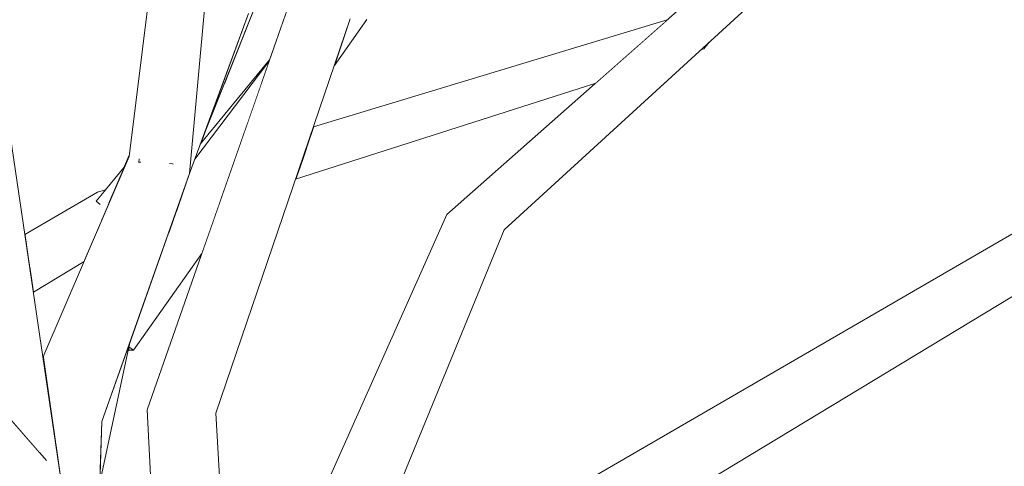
# Model space of a CAD drawing. Extents: x -289599 to -184549, y 66678 to 295474.
# Tile 95 of 256: x -281545 to -281433, y 71966 to 72017. Entities that reach past the tile are written whole.
import ezdxf

# ---------------------------------------------------------------- set-up
doc = ezdxf.new("R2010")
doc.units = 0
doc.header["$MEASUREMENT"] = 0
doc.linetypes.add('Wipeout_Contour', pattern=[1000, 0, -1000])
doc.layers.add('arch drzewa', color=8, linetype='Continuous')
doc.layers.add('arch drzewa_Nr_Pióra__4', color=8, linetype='Continuous', lineweight=9)

msp = doc.modelspace()

# ---------------------------------------------------------------- wipeouts: each hides what was drawn before it
at = {"color": 254, "linetype": 'Wipeout_Contour', "lineweight": 0, "ltscale": 1351437.661695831}
msp.add_wipeout([(-281513.33, 71998.72), (-281479.47, 72009.53), (-281474.32, 72014.09), (-281512.97, 71999.78)], dxfattribs=at).dxf.layer = 'arch drzewa'
at = {"color": 254, "linetype": 'Wipeout_Contour', "lineweight": 0, "ltscale": 1013503.484939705}
msp.add_wipeout([(-281467.22, 72013.62), (-281467.52, 72013.35), (-281467.17, 72013.46)], dxfattribs=at).dxf.layer = 'arch drzewa'
at = {"color": 254, "linetype": 'Wipeout_Contour', "lineweight": 0, "ltscale": 1013580.332780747}
msp.add_wipeout([(-281517.48, 71938.23), (-281494.55, 71993.87), (-281496.23, 71994.71)], dxfattribs=at).dxf.layer = 'arch drzewa'
at = {"color": 254, "linetype": 'Wipeout_Contour', "lineweight": 0, "ltscale": 1351596.311302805}
msp.add_wipeout([(-281535.26, 71994.11), (-281543.39, 71988.69), (-281542.99, 71985.94), (-281537.25, 71989.41)], dxfattribs=at).dxf.layer = 'arch drzewa'
at = {"color": 254, "linetype": 'Wipeout_Contour', "lineweight": 0, "ltscale": 1351581.263391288}
msp.add_wipeout([(-281540.32, 71970.36), (-281540.71, 71970.47), (-281540.67, 71970.2), (-281540.41, 71968.42)], dxfattribs=at).dxf.layer = 'arch drzewa'

# ---------------------------------------------------------------- next in the draw order: wipeouts: each hides what was drawn before it
at = {"color": 254, "linetype": 'Wipeout_Contour', "lineweight": 0, "ltscale": 1351433.186847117}
msp.add_wipeout([(-281512.97, 71999.78), (-281474.32, 72014.09), (-281473.78, 72014.57), (-281512.13, 72002.22)], dxfattribs=at).dxf.layer = 'arch drzewa'
at = {"color": 254, "linetype": 'Wipeout_Contour', "lineweight": 0, "ltscale": 1013502.302693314}
msp.add_wipeout([(-281466.77, 72014.03), (-281467.17, 72013.46), (-281466.56, 72014.22)], dxfattribs=at).dxf.layer = 'arch drzewa'
at = {"color": 254, "linetype": 'Wipeout_Contour', "lineweight": 0, "ltscale": 1351596.94316174}
msp.add_wipeout([(-281535.2, 71994.25), (-281543.46, 71989.18), (-281543.39, 71988.69), (-281535.26, 71994.11)], dxfattribs=at).dxf.layer = 'arch drzewa'
at = {"color": 254, "linetype": 'Wipeout_Contour', "lineweight": 0, "ltscale": 1013591.763380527}
msp.add_wipeout([(-281496.23, 71994.71), (-281520.1, 71941.19), (-281517.48, 71938.23)], dxfattribs=at).dxf.layer = 'arch drzewa'
at = {"color": 254, "linetype": 'Wipeout_Contour', "lineweight": 0, "ltscale": 1351564.325301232}
msp.add_wipeout([(-281535.24, 71971.27), (-281540.32, 71970.36), (-281540.15, 71966.69), (-281536.36, 71940.86)], dxfattribs=at).dxf.layer = 'arch drzewa'

# ---------------------------------------------------------------- next in the draw order: wipeouts: each hides what was drawn before it
at = {"color": 254, "linetype": 'Wipeout_Contour', "lineweight": 0, "ltscale": 1351430.588657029}
msp.add_wipeout([(-281512.13, 72002.22), (-281473.78, 72014.57), (-281471.44, 72016.63), (-281511.96, 72002.73)], dxfattribs=at).dxf.layer = 'arch drzewa'
at = {"color": 254, "linetype": 'Wipeout_Contour', "lineweight": 0, "ltscale": 1013502.16186104}
msp.add_wipeout([(-281467.22, 72013.62), (-281467.17, 72013.46), (-281466.77, 72014.03)], dxfattribs=at).dxf.layer = 'arch drzewa'
at = {"color": 254, "linetype": 'Wipeout_Contour', "lineweight": 0, "ltscale": 2703186.742264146}
msp.add_wipeout([(-281535.73, 71997.24), (-281543.85, 71991.8), (-281543.46, 71989.18), (-281535.2, 71994.25), (-281534.46, 71995.98), (-281535.52, 71995.92), (-281535.87, 71996.24), (-281535.3, 71996.93)], dxfattribs=at).dxf.layer = 'arch drzewa'
at = {"color": 254, "linetype": 'Wipeout_Contour', "lineweight": 0, "ltscale": 1351427.380562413}
msp.add_wipeout([(-281511.31, 71941.11), (-281510.88, 71941.45), (-281489.75, 71992.99), (-281494.55, 71993.87)], dxfattribs=at).dxf.layer = 'arch drzewa'
at = {"color": 254, "linetype": 'Wipeout_Contour', "lineweight": 0, "ltscale": 1351492.4643547}
msp.add_wipeout([(-281523.78, 71972.99), (-281520.34, 71933.84), (-281520.09, 71934.04), (-281522.37, 71972.22)], dxfattribs=at).dxf.layer = 'arch drzewa'
at = {"color": 254, "linetype": 'Wipeout_Contour', "lineweight": 0, "ltscale": 1013684.079002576}
msp.add_wipeout([(-281540.32, 71970.36), (-281540.41, 71968.42), (-281540.15, 71966.69)], dxfattribs=at).dxf.layer = 'arch drzewa'

# ---------------------------------------------------------------- next in the draw order: wipeouts: each hides what was drawn before it
at = {"color": 254, "linetype": 'Wipeout_Contour', "lineweight": 0, "ltscale": 1351428.585528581}
msp.add_wipeout([(-281511.96, 72002.73), (-281471.44, 72016.63), (-281471.3, 72016.75), (-281511.31, 72004.64)], dxfattribs=at).dxf.layer = 'arch drzewa'
at = {"color": 254, "linetype": 'Wipeout_Contour', "lineweight": 0, "ltscale": 1013704.127855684}
msp.add_wipeout([(-281535.73, 71997.24), (-281543.95, 71992.47), (-281543.85, 71991.8)], dxfattribs=at).dxf.layer = 'arch drzewa'
at = {"color": 254, "linetype": 'Wipeout_Contour', "lineweight": 0, "ltscale": 1351444.057984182}
msp.add_wipeout([(-281494.55, 71993.87), (-281517.48, 71938.23), (-281515.01, 71938.13), (-281511.31, 71941.11)], dxfattribs=at).dxf.layer = 'arch drzewa'
at = {"color": 254, "linetype": 'Wipeout_Contour', "lineweight": 0, "ltscale": 1351480.370311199}
msp.add_wipeout([(-281523.78, 71972.99), (-281520.05, 71927.86), (-281520.42, 71933.77), (-281520.34, 71933.84)], dxfattribs=at).dxf.layer = 'arch drzewa'

# ---------------------------------------------------------------- next in the draw order: wipeouts: each hides what was drawn before it
at = {"color": 254, "linetype": 'Wipeout_Contour', "lineweight": 0, "ltscale": 1013515.607055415}
msp.add_wipeout([(-281458.66, 72027.91), (-281494.55, 71993.87), (-281459.13, 72026)], dxfattribs=at).dxf.layer = 'arch drzewa'
at = {"color": 254, "linetype": 'Wipeout_Contour', "lineweight": 0, "ltscale": 2365174.535450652}
msp.add_wipeout([(-281517.96, 72018.11), (-281521.46, 72009.38), (-281514.17, 72018.28), (-281513.92, 72018.98), (-281513.45, 72019.16), (-281513.15, 72019.53), (-281510.97, 72026.65)], dxfattribs=at).dxf.layer = 'arch drzewa'
at = {"color": 254, "linetype": 'Wipeout_Contour', "lineweight": 0, "ltscale": 1351625.204585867}
msp.add_wipeout([(-281551.21, 72003.53), (-281546.1, 71972.13), (-281544.48, 71970.27), (-281548.84, 72002.32)], dxfattribs=at).dxf.layer = 'arch drzewa'
at = {"color": 254, "linetype": 'Wipeout_Contour', "lineweight": 0, "ltscale": 1013689.881028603}
msp.add_wipeout([(-281535.73, 71997.24), (-281535.3, 71996.93), (-281534.82, 71997.52)], dxfattribs=at).dxf.layer = 'arch drzewa'

# ---------------------------------------------------------------- next in the draw order: wipeouts: each hides what was drawn before it
at = {"color": 254, "linetype": 'Wipeout_Contour', "lineweight": 0, "ltscale": 1351373.164405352}
msp.add_wipeout([(-281496.23, 71994.71), (-281494.55, 71993.87), (-281458.66, 72027.91), (-281458.65, 72027.94)], dxfattribs=at).dxf.layer = 'arch drzewa'
at = {"color": 254, "linetype": 'Wipeout_Contour', "lineweight": 0, "ltscale": 1689422.302688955}
msp.add_wipeout([(-281524.11, 72002.67), (-281516.29, 72012.22), (-281514.17, 72018.28), (-281521.46, 72009.38), (-281523.68, 72003.82)], dxfattribs=at).dxf.layer = 'arch drzewa'
at = {"color": 254, "linetype": 'Wipeout_Contour', "lineweight": 0, "ltscale": 1351583.259215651}
msp.add_wipeout([(-281532.73, 72000.06), (-281535.87, 71996.24), (-281535.52, 71995.92), (-281534.46, 71995.98)], dxfattribs=at).dxf.layer = 'arch drzewa'

# ---------------------------------------------------------------- next in the draw order: wipeouts: each hides what was drawn before it
at = {"color": 254, "linetype": 'Wipeout_Contour', "lineweight": 0, "ltscale": 1013506.104583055}
msp.add_wipeout([(-281489.75, 71992.99), (-281454.69, 72025.1), (-281459.13, 72026)], dxfattribs=at).dxf.layer = 'arch drzewa'
at = {"color": 254, "linetype": 'Wipeout_Contour', "lineweight": 0, "ltscale": 1013681.741424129}
msp.add_wipeout([(-281540.32, 71970.36), (-281529.83, 71998.36), (-281532.17, 72001.28)], dxfattribs=at).dxf.layer = 'arch drzewa'

# ---------------------------------------------------------------- next in the draw order: wipeouts: each hides what was drawn before it
at = {"color": 254, "linetype": 'Wipeout_Contour', "lineweight": 0, "ltscale": 1013536.561792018}
msp.add_wipeout([(-281459.13, 72026), (-281494.55, 71993.87), (-281489.75, 71992.99)], dxfattribs=at).dxf.layer = 'arch drzewa'
at = {"color": 254, "linetype": 'Wipeout_Contour', "lineweight": 0, "ltscale": 1351583.198424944}
msp.add_wipeout([(-281532.17, 72001.28), (-281541.9, 71978.54), (-281540.71, 71970.47), (-281540.32, 71970.36)], dxfattribs=at).dxf.layer = 'arch drzewa'

# ---------------------------------------------------------------- next in the draw order: linework, layer by layer
at = {"layer": 'arch drzewa_Nr_Pióra__4', "linetype": 'Continuous'}
for p, q in [((-281467.52, 72013.35), (-281467.17, 72013.46)), ((-281467.17, 72013.46), (-281466.56, 72014.22))]:
    msp.add_line(p, q, dxfattribs=at)

# ---------------------------------------------------------------- next in the draw order: wipeouts: each hides what was drawn before it
at = {"color": 254, "linetype": 'Wipeout_Contour', "lineweight": 0, "ltscale": 1013669.711663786}
msp.add_wipeout([(-281535.24, 71971.27), (-281525.34, 71999.34), (-281529.83, 71998.36)], dxfattribs=at).dxf.layer = 'arch drzewa'
at = {"color": 254, "linetype": 'Wipeout_Contour', "lineweight": 0, "ltscale": 1013403.234576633}
msp.add_wipeout([(-281480.06, 71956.54), (-281419.82, 71992.96), (-281421.76, 71995.41)], dxfattribs=at).dxf.layer = 'arch drzewa'

# ---------------------------------------------------------------- next in the draw order: wipeouts: each hides what was drawn before it
at = {"color": 254, "linetype": 'Wipeout_Contour', "lineweight": 0, "ltscale": 1013677.176044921}
msp.add_wipeout([(-281529.83, 71998.36), (-281540.32, 71970.36), (-281535.24, 71971.27)], dxfattribs=at).dxf.layer = 'arch drzewa'
at = {"color": 254, "linetype": 'Wipeout_Contour', "lineweight": 0, "ltscale": 1013454.72213049}
msp.add_wipeout([(-281421.76, 71995.41), (-281482.34, 71958.25), (-281480.06, 71956.54)], dxfattribs=at).dxf.layer = 'arch drzewa'

# ---------------------------------------------------------------- next in the draw order: wipeouts: each hides what was drawn before it
at = {"color": 254, "linetype": 'Wipeout_Contour', "lineweight": 0, "ltscale": 1013691.77723575}
msp.add_wipeout([(-281529.83, 71998.36), (-281523.91, 72054.58), (-281525.31, 72055.82)], dxfattribs=at).dxf.layer = 'arch drzewa'
at = {"color": 254, "linetype": 'Wipeout_Contour', "lineweight": 0, "ltscale": 2027384.497617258}
msp.add_wipeout([(-281548.84, 72002.32), (-281542.24, 71967.71), (-281541.62, 71966.99), (-281541.92, 71965.98), (-281533.76, 71923.24), (-281545.56, 72003.47)], dxfattribs=at).dxf.layer = 'arch drzewa'
at = {"color": 254, "linetype": 'Wipeout_Contour', "lineweight": 0, "ltscale": 2364564.993570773}
msp.add_wipeout([(-281424.18, 71997.24), (-281482.34, 71958.25), (-281421.76, 71995.41), (-281422.53, 71996), (-281423.98, 71995.92), (-281424.32, 71996.24), (-281423.76, 71996.93)], dxfattribs=at).dxf.layer = 'arch drzewa'
at = {"color": 254, "linetype": 'Wipeout_Contour', "lineweight": 0, "ltscale": 1351497.431824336}
msp.add_wipeout([(-281523.78, 71972.99), (-281530.12, 71972.6), (-281520.34, 71927.67), (-281520.05, 71927.86)], dxfattribs=at).dxf.layer = 'arch drzewa'

# ---------------------------------------------------------------- next in the draw order: wipeouts: each hides what was drawn before it
at = {"color": 254, "linetype": 'Wipeout_Contour', "lineweight": 0, "ltscale": 1013686.640533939}
msp.add_wipeout([(-281525.31, 72055.82), (-281532.17, 72001.28), (-281529.83, 71998.36)], dxfattribs=at).dxf.layer = 'arch drzewa'
at = {"color": 254, "linetype": 'Wipeout_Contour', "lineweight": 0, "ltscale": 1013706.760127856}
msp.add_wipeout([(-281542.24, 71967.71), (-281548.84, 72002.32), (-281544.48, 71970.27)], dxfattribs=at).dxf.layer = 'arch drzewa'
at = {"color": 254, "linetype": 'Wipeout_Contour', "lineweight": 0, "ltscale": 1013464.87363823}
msp.add_wipeout([(-281424.18, 71997.24), (-281486.51, 71961.07), (-281482.34, 71958.25)], dxfattribs=at).dxf.layer = 'arch drzewa'
at = {"color": 254, "linetype": 'Wipeout_Contour', "lineweight": 0, "ltscale": 1013668.695011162}
msp.add_wipeout([(-281535.24, 71971.27), (-281535.49, 71964.34), (-281532.08, 71980.22)], dxfattribs=at).dxf.layer = 'arch drzewa'
at = {"color": 254, "linetype": 'Wipeout_Contour', "lineweight": 0, "ltscale": 1689358.483167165}
msp.add_wipeout([(-281520.34, 71927.67), (-281530.12, 71972.6), (-281527.67, 71925.13), (-281522.54, 71925.32), (-281522.46, 71925.53)], dxfattribs=at).dxf.layer = 'arch drzewa'

# ---------------------------------------------------------------- next in the draw order: linework, layer by layer
at = {"layer": 'arch drzewa_Nr_Pióra__4', "linetype": 'Continuous'}
for p, q in [((-281496.23, 71994.71), (-281458.65, 72027.94)), ((-281489.75, 71992.99), (-281454.69, 72025.1)), ((-281486.51, 71961.07), (-281424.18, 71997.24)), ((-281480.06, 71956.54), (-281419.82, 71992.96)), ((-281536.36, 71940.86), (-281535.24, 71971.27))]:
    msp.add_line(p, q, dxfattribs=at)

# ---------------------------------------------------------------- next in the draw order: wipeouts: each hides what was drawn before it
at = {"color": 254, "linetype": 'Wipeout_Contour', "lineweight": 0, "ltscale": 1013682.041770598}
msp.add_wipeout([(-281525.34, 71999.34), (-281520.26, 72054.84), (-281523.91, 72054.58)], dxfattribs=at).dxf.layer = 'arch drzewa'
at = {"color": 254, "linetype": 'Wipeout_Contour', "lineweight": 0, "ltscale": 1013686.417306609}
msp.add_wipeout([(-281537.16, 71989.61), (-281532.17, 72001.28), (-281532.15, 72001.43)], dxfattribs=at).dxf.layer = 'arch drzewa'
at = {"color": 254, "linetype": 'Wipeout_Contour', "lineweight": 0, "ltscale": 1013669.267028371}
msp.add_wipeout([(-281527.24, 72000.47), (-281527.45, 72000.48), (-281527.19, 72000.44)], dxfattribs=at).dxf.layer = 'arch drzewa'
at = {"color": 254, "linetype": 'Wipeout_Contour', "lineweight": 0, "ltscale": 2027426.950730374}
msp.add_wipeout([(-281561.88, 71990.19), (-281563.83, 71987.69), (-281542.71, 71963.52), (-281542.66, 71963.59), (-281541.92, 71965.98), (-281541.62, 71966.99)], dxfattribs=at).dxf.layer = 'arch drzewa'

# ---------------------------------------------------------------- next in the draw order: linework, layer by layer
at = {"layer": 'arch drzewa_Nr_Pióra__4', "linetype": 'Continuous'}
for p, q in [((-281543.95, 71992.47), (-281535.73, 71997.24)), ((-281535.73, 71997.24), (-281534.82, 71997.52)), ((-281535.45, 71995.85), (-281535.87, 71996.24)), ((-281535.87, 71996.24), (-281535.8, 71996.24))]:
    msp.add_line(p, q, dxfattribs=at)

# ---------------------------------------------------------------- next in the draw order: wipeouts: each hides what was drawn before it
at = {"color": 254, "linetype": 'Wipeout_Contour', "lineweight": 0, "ltscale": 1013628.768695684}
msp.add_wipeout([(-281522.37, 71972.22), (-281507.15, 72016.85), (-281509.03, 72018.78)], dxfattribs=at).dxf.layer = 'arch drzewa'
at = {"color": 254, "linetype": 'Wipeout_Contour', "lineweight": 0, "ltscale": 1013669.246641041}
msp.add_wipeout([(-281527.24, 72000.47), (-281527.21, 72000.72), (-281527.45, 72000.48)], dxfattribs=at).dxf.layer = 'arch drzewa'
at = {"color": 254, "linetype": 'Wipeout_Contour', "lineweight": 0, "ltscale": 2365335.187984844}
msp.add_wipeout([(-281567.03, 71988.74), (-281546.07, 71964.75), (-281544.83, 71964.33), (-281543.66, 71964.26), (-281542.73, 71963.53), (-281542.71, 71963.52), (-281563.83, 71987.69)], dxfattribs=at).dxf.layer = 'arch drzewa'

# ---------------------------------------------------------------- next in the draw order: linework, layer by layer
at = {"layer": 'arch drzewa_Nr_Pióra__4', "linetype": 'Continuous'}
for p, q in [((-281533.76, 71923.24), (-281545.56, 72003.47)), ((-281541.51, 71966.87), (-281561.88, 71990.19)), ((-281542.99, 71985.94), (-281537.25, 71989.41))]:
    msp.add_line(p, q, dxfattribs=at)

# ---------------------------------------------------------------- next in the draw order: wipeouts: each hides what was drawn before it
at = {"color": 254, "linetype": 'Wipeout_Contour', "lineweight": 0, "ltscale": 1013633.632378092}
msp.add_wipeout([(-281509.03, 72018.78), (-281523.78, 71972.99), (-281522.37, 71972.22)], dxfattribs=at).dxf.layer = 'arch drzewa'

# ---------------------------------------------------------------- next in the draw order: wipeouts: each hides what was drawn before it
at = {"color": 254, "linetype": 'Wipeout_Contour', "lineweight": 0, "ltscale": 2365158.922003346}
msp.add_wipeout([(-281523.78, 71972.99), (-281509.03, 72018.78), (-281512.69, 72018.93), (-281513.14, 72018.84), (-281513.11, 72018.9), (-281513.1, 72018.95), (-281513.92, 72018.98)], dxfattribs=at).dxf.layer = 'arch drzewa'

# ---------------------------------------------------------------- next in the draw order: linework, layer by layer
at = {"layer": 'arch drzewa_Nr_Pióra__4', "linetype": 'Continuous'}
for p, q in [((-281513.33, 71998.72), (-281479.47, 72009.53)), ((-281510.88, 71941.45), (-281489.75, 71992.99))]:
    msp.add_line(p, q, dxfattribs=at)

# ---------------------------------------------------------------- next in the draw order: wipeouts: each hides what was drawn before it
at = {"color": 254, "linetype": 'Wipeout_Contour', "lineweight": 0, "ltscale": 1013646.346500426}
msp.add_wipeout([(-281513.92, 72018.98), (-281530.12, 71972.6), (-281523.78, 71972.99)], dxfattribs=at).dxf.layer = 'arch drzewa'
at = {"color": 254, "linetype": 'Wipeout_Contour', "lineweight": 0, "ltscale": 1351493.779768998}
msp.add_wipeout([(-281508.94, 72011.59), (-281505.28, 72016.78), (-281506.02, 72017.24), (-281507.15, 72016.85)], dxfattribs=at).dxf.layer = 'arch drzewa'

# ---------------------------------------------------------------- next in the draw order: linework, layer by layer
at = {"layer": 'arch drzewa_Nr_Pióra__4', "linetype": 'Continuous'}
for p, q in [((-281511.31, 72004.64), (-281471.3, 72016.75)), ((-281508.94, 72011.59), (-281505.28, 72016.78)), ((-281527.67, 71925.13), (-281530.12, 71972.6)), ((-281520.09, 71934.04), (-281522.37, 71972.22))]:
    msp.add_line(p, q, dxfattribs=at)

# ---------------------------------------------------------------- next in the draw order: wipeouts: each hides what was drawn before it
at = {"color": 254, "linetype": 'Wipeout_Contour', "lineweight": 0, "ltscale": 1013657.154067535}
msp.add_wipeout([(-281518.67, 72017.46), (-281523.68, 72003.82), (-281517.63, 72018.95)], dxfattribs=at).dxf.layer = 'arch drzewa'
at = {"color": 254, "linetype": 'Wipeout_Contour', "lineweight": 0, "ltscale": 1013656.542716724}
msp.add_wipeout([(-281531.66, 71979.36), (-281523.93, 71990.31), (-281521.81, 71996.39)], dxfattribs=at).dxf.layer = 'arch drzewa'

# ---------------------------------------------------------------- next in the draw order: wipeouts: each hides what was drawn before it
at = {"color": 254, "linetype": 'Wipeout_Contour', "lineweight": 0, "ltscale": 1351550.005195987}
msp.add_wipeout([(-281525.59, 71998.63), (-281518.67, 72017.46), (-281523.5, 72019.4), (-281525.34, 71999.34)], dxfattribs=at).dxf.layer = 'arch drzewa'

# ---------------------------------------------------------------- next in the draw order: wipeouts: each hides what was drawn before it
at = {"color": 254, "linetype": 'Wipeout_Contour', "lineweight": 0, "ltscale": 2027320.963507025}
msp.add_wipeout([(-281532.19, 71979.75), (-281531.66, 71979.36), (-281521.81, 71996.39), (-281518.84, 72004.9), (-281527.77, 71992.44), (-281532.08, 71980.22)], dxfattribs=at).dxf.layer = 'arch drzewa'

# ---------------------------------------------------------------- next in the draw order: linework, layer by layer
at = {"layer": 'arch drzewa_Nr_Pióra__4', "linetype": 'Continuous'}
for p, q in [((-281537.16, 71989.61), (-281532.15, 72001.43)), ((-281531.06, 72000.65), (-281531.02, 72001.02)), ((-281535.87, 71996.24), (-281532.73, 72000.06)), ((-281530.85, 72000.64), (-281531.06, 72000.65)), ((-281531.06, 72000.65), (-281531.01, 72000.62))]:
    msp.add_line(p, q, dxfattribs=at)

# ---------------------------------------------------------------- next in the draw order: wipeouts: each hides what was drawn before it
at = {"color": 254, "linetype": 'Wipeout_Contour', "lineweight": 0, "ltscale": 1351540.479108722}
msp.add_wipeout([(-281527.77, 71992.44), (-281518.84, 72004.9), (-281517.15, 72009.76), (-281526.99, 71994.67)], dxfattribs=at).dxf.layer = 'arch drzewa'
at = {"color": 254, "linetype": 'Wipeout_Contour', "lineweight": 0, "ltscale": 1013667.458364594}
msp.add_wipeout([(-281532.27, 71979.37), (-281531.66, 71979.36), (-281532.19, 71979.75)], dxfattribs=at).dxf.layer = 'arch drzewa'

# ---------------------------------------------------------------- next in the draw order: linework, layer by layer
at = {"layer": 'arch drzewa_Nr_Pióra__4', "linetype": 'Continuous'}
for p, q in [((-281541.9, 71978.54), (-281532.17, 72001.28)), ((-281531.66, 71979.36), (-281523.93, 71990.31)), ((-281535.49, 71964.34), (-281532.08, 71980.22)), ((-281532.27, 71979.37), (-281531.66, 71979.36)), ((-281531.66, 71979.36), (-281532.19, 71979.75))]:
    msp.add_line(p, q, dxfattribs=at)

# ---------------------------------------------------------------- next in the draw order: wipeouts: each hides what was drawn before it
at = {"color": 254, "linetype": 'Wipeout_Contour', "lineweight": 0, "ltscale": 1689426.212006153}
msp.add_wipeout([(-281526.99, 71994.67), (-281517.15, 72009.76), (-281516.35, 72012.04), (-281524.73, 72000.98), (-281525.59, 71998.63)], dxfattribs=at).dxf.layer = 'arch drzewa'

# ---------------------------------------------------------------- next in the draw order: linework, layer by layer
at = {"layer": 'arch drzewa_Nr_Pióra__4', "linetype": 'Continuous'}
for p, q in [((-281532.17, 72001.28), (-281525.31, 72055.82)), ((-281525.34, 71999.34), (-281520.26, 72054.84)), ((-281530.12, 71972.6), (-281513.92, 72018.98)), ((-281523.68, 72003.82), (-281517.63, 72018.95)), ((-281525.59, 71998.63), (-281518.67, 72017.46)), ((-281522.37, 71972.22), (-281507.15, 72016.85)), ((-281524.11, 72002.67), (-281516.29, 72012.22)), ((-281524.73, 72000.98), (-281516.35, 72012.04)), ((-281527.24, 72000.47), (-281527.61, 72000.49)), ((-281527.16, 72000.42), (-281527.24, 72000.47)), ((-281535.24, 71971.27), (-281525.34, 71999.34)), ((-281520.1, 71941.19), (-281496.23, 71994.71))]:
    msp.add_line(p, q, dxfattribs=at)

doc.saveas('drawing.dxf')
